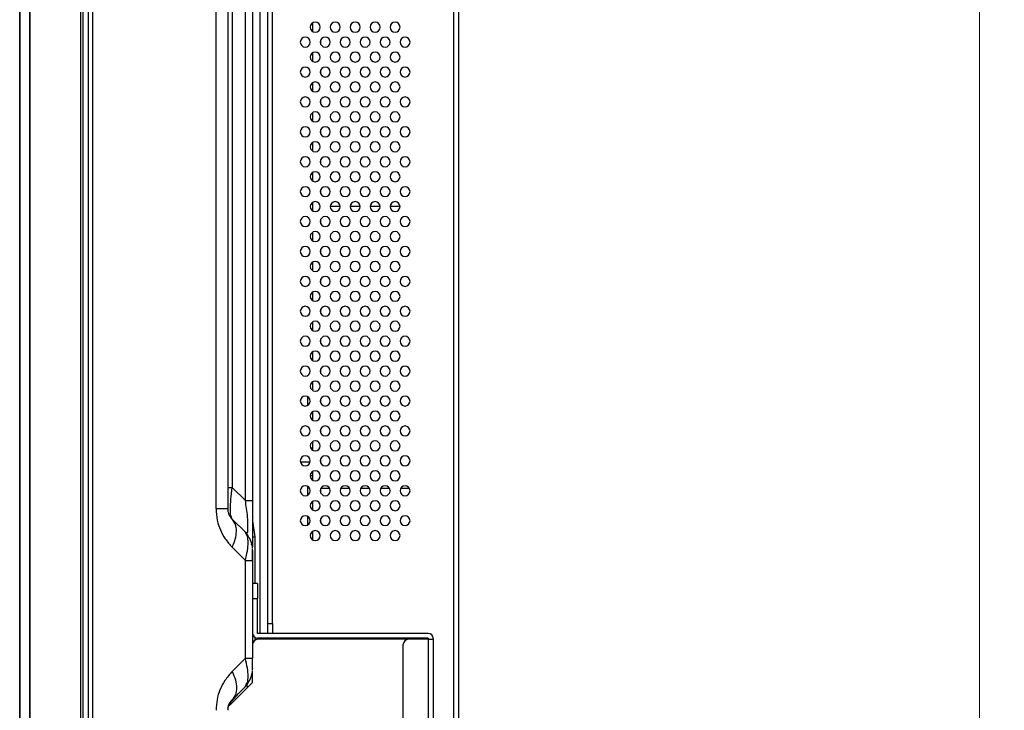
# Model space of a CAD drawing. Header units: millimetres. Extents: x 0 to 1118, y 0 to 864.
# Tile 50 of 256: x 528 to 568, y 427 to 455. Entities that reach past the tile are written whole.
import ezdxf

# ---------------------------------------------------------------- set-up
doc = ezdxf.new("R2010")
doc.units = ezdxf.units.MM
doc.styles.add('SLDTEXTSTYLE3', font='TXT', dxfattribs={"width": 0.75})
doc.dimstyles.new('SLDDIMSTYLE0', dxfattribs={"dimtxt": 4.7625, "dimasz": 3.556, "dimexe": 0, "dimexo": 0.0625, "dimgap": 1.190625, "dimtad": 1, "dimlfac": 5, "dimrnd": 1e-09, "dimzin": 12, "dimdsep": 46, "dimtxsty": 'SLDTEXTSTYLE3', "dimsah": 1, "dimcen": 0.09, "dimadec": 0, "dimazin": 3, "dimtfac": 1, "dimtofl": 0, "dimtmove": 0, "dimatfit": 3, "dimfxl": 1, "dimfrac": 2, "dimtolj": 1, "dimtzin": 12, "dimarcsym": 0})

# ---------------------------------------------------------------- blocks, each defined once
blk = doc.blocks.new('_D_11')
at = {"color": 7, "linetype": 'Continuous', "lineweight": 0}
for p, q in [((547.234, 481.059), (567.714, 481.059)), ((566.714, 350.065), (566.714, 481.059)), ((537.068, 350.065), (567.714, 350.065))]:
    blk.add_line(p, q, dxfattribs=at)
at = {"color": 7, "linetype": 'Continuous', "lineweight": 18}
for points in [[(566.714, 481.059), (566.333, 477.503), (567.095, 477.503)], [(566.714, 350.065), (567.095, 353.621), (566.333, 353.621)]]:
    blk.add_solid(points, dxfattribs=at)
at = {"color": 7, "linetype": 'Continuous', "lineweight": 18, "insert": (560.574, 409.559), "char_height": 4.7625, "attachment_point": 1, "rotation": 90, "style": 'SLDTEXTSTYLE3'}
blk.add_mtext('654.97', dxfattribs=at)

msp = doc.modelspace()

# ---------------------------------------------------------------- linework, layer by layer
at = {"color": 7, "linetype": 'Continuous', "lineweight": 25}
for p, q in [((530.9767, 542.3522), (530.9767, 351.965)), ((528.2367, 540.5322), (528.2367, 353.785)), ((528.2484, 353.785), (528.2484, 540.5322)), ((528.625, 540.5322), (528.625, 353.785)), ((528.6533, 353.785), (528.6533, 540.5322)), ((530.6767, 540.5322), (530.6767, 353.785)), ((530.7767, 353.785), (530.7767, 540.5322)), ((545.8367, 479.7688), (545.8367, 352.9062)), ((538.1767, 479.5683), (538.1767, 430.1986)), ((538.3767, 430.5986), (538.3767, 479.5186)), ((536.1081, 435.2071), (536.1081, 476.966)), ((536.5767, 476.966), (536.5767, 435.2071)), ((537.2838, 435.5242), (537.2838, 476.6489)), ((537.5767, 476.6489), (537.5767, 435.5242)), ((536.7524, 476.1175), (536.7524, 436.0556)), ((539.9767, 454.6856), (539.9767, 454.3515)), ((540.2967, 453.981), (540.2967, 453.8561)), ((539.9767, 453.4856), (539.9767, 453.1515)), ((540.2967, 452.781), (540.2967, 452.6561)), ((539.9767, 452.2856), (539.9767, 451.9515)), ((540.2967, 451.581), (540.2967, 451.4561)), ((539.9767, 451.0856), (539.9767, 450.7515)), ((540.2967, 450.381), (540.2967, 450.2561)), ((539.9767, 449.8856), (539.9767, 449.5515)), ((540.2967, 449.181), (540.2967, 449.0561)), ((539.9767, 448.6856), (539.9767, 448.3515)), ((540.2967, 447.981), (540.2967, 447.8561)), ((539.9767, 447.4856), (539.9767, 447.1515)), ((540.6872, 447.3333), (541.0861, 447.3333)), ((541.4872, 447.3333), (541.8861, 447.3333)), ((542.2872, 447.3333), (542.6861, 447.3333)), ((543.0872, 447.3333), (543.4861, 447.3333)), ((540.2967, 446.781), (540.2967, 446.6561)), ((539.9767, 446.2856), (539.9767, 445.9515)), ((540.2967, 445.581), (540.2967, 445.4561)), ((539.9767, 445.0856), (539.9767, 444.7515)), ((540.2967, 444.381), (540.2967, 444.2561)), ((539.9767, 443.8856), (539.9767, 443.5515)), ((540.2967, 443.181), (540.2967, 443.0561)), ((539.9767, 442.6856), (539.9767, 442.3515)), ((540.2967, 441.981), (540.2967, 441.8561)), ((539.9767, 441.4856), (539.9767, 441.1515)), ((540.2967, 440.781), (540.2967, 440.6561)), ((539.9767, 440.2856), (539.9767, 439.9515)), ((539.7767, 439.6972), (539.7767, 439.3399)), ((540.2967, 439.581), (540.2967, 439.4561)), ((539.9767, 439.0856), (539.9767, 438.7515)), ((540.2967, 438.381), (540.2967, 438.2561)), ((539.9767, 437.8856), (539.9767, 437.5515)), ((539.9767, 437.6302), (539.9072, 437.6302)), ((540.2967, 437.181), (540.2967, 437.0561)), ((539.9767, 436.6856), (539.9767, 436.3515)), ((539.887, 436.5302), (539.9767, 436.5302)), ((536.5767, 436.0556), (536.7524, 436.0556)), ((537.2838, 435.5242), (536.7524, 436.0556)), ((539.7767, 436.0972), (539.7767, 435.7399)), ((540.2967, 435.981), (540.2967, 435.8561)), ((540.3141, 436.0196), (540.6593, 436.0196)), ((541.1141, 436.0196), (541.4593, 436.0196)), ((541.9141, 436.0196), (542.2593, 436.0196)), ((542.7141, 436.0196), (543.0593, 436.0196)), ((543.5141, 436.0196), (543.8593, 436.0196)), ((539.9767, 435.4856), (539.9767, 435.1515)), ((537.2838, 434.2514), (536.7524, 434.7828)), ((539.7767, 434.8972), (539.7767, 434.5399)), ((540.2967, 434.781), (540.2967, 434.6561)), ((539.9767, 434.2856), (539.9767, 433.9515)), ((537.5767, 434.0669), (537.6645, 434.0669)), ((536.7529, 433.653), (537.2838, 433.1201)), ((537.2838, 429.197), (537.2838, 433.1201)), ((537.2838, 433.1201), (537.5767, 433.1201)), ((537.5767, 433.1201), (537.5767, 429.197)), ((537.7767, 432.1986), (537.5767, 432.1986)), ((537.7767, 432.1986), (537.7767, 431.5986)), ((537.5767, 431.5986), (537.7767, 431.5986)), ((537.7767, 430.1986), (537.7767, 431.5986)), ((538.1767, 430.5986), (538.3767, 430.5986)), ((538.3767, 430.5986), (538.3767, 430.1986)), ((544.6167, 430.1986), (537.7767, 430.1986)), ((544.6167, 429.9986), (537.7767, 429.9986)), ((543.8167, 429.9586), (537.7767, 429.9586)), ((538.1767, 429.9986), (538.1767, 429.9586)), ((539.7767, 429.9986), (539.7767, 429.9586)), ((539.9767, 429.9986), (539.9767, 429.9586)), ((540.2967, 429.9986), (540.2967, 429.9586)), ((544.6167, 429.9586), (543.8167, 429.9586)), ((543.8967, 429.9986), (543.8967, 429.9586)), ((544.0767, 429.9586), (544.0767, 429.9986)), ((544.5767, 429.9986), (544.5767, 429.9586)), ((544.6167, 429.9986), (544.6167, 429.9586)), ((544.6167, 429.9586), (544.6167, 358.5462)), ((544.6167, 429.9586), (544.8167, 429.9586)), ((544.8167, 429.9986), (544.8167, 429.9586)), ((544.8167, 429.9586), (544.8167, 358.5462)), ((543.6167, 358.7462), (543.6167, 429.7586)), ((537.2838, 429.197), (536.7524, 428.6657)), ((537.2838, 429.197), (537.5767, 429.197)), ((537.5767, 428.8249), (537.5767, 429.197)), ((537.5767, 428.7899), (537.5767, 428.7728)), ((537.5767, 428.227), (537.5767, 428.5862)), ((537.5767, 428.227), (536.6353, 427.2856)), ((536.7524, 427.5343), (537.2838, 428.0657)), ((537.2838, 428.0657), (537.323, 428.1429)), ((537.001, 427.7828), (536.7235, 427.4835)), ((536.586, 427.1918), (536.5877, 427.2081))]:
    msp.add_line(p, q, dxfattribs=at)
at = {"color": 8, "linetype": 'Continuous', "lineweight": 25}
for p, q in [((531.1524, 539.1794), (531.1524, 361.1578)), ((545.6367, 352.9062), (545.6367, 479.7636)), ((537.8838, 430.1986), (537.8838, 479.5606)), ((539.4904, 437.0802), (539.883, 437.0802)), ((537.5767, 434.7108), (537.6645, 434.0669)), ((537.6645, 434.0669), (537.6645, 432.1986)), ((537.6645, 430.0329), (537.6645, 429.9242)), ((537.8838, 429.9586), (537.8838, 429.9986)), ((544.0217, 429.9986), (544.0217, 429.9586))]:
    msp.add_line(p, q, dxfattribs=at)
at = {"color": 7, "linetype": 'Continuous', "lineweight": 25, "flags": 128}
for points in [[(537.2838, 434.2514), (537.3497, 434.1787), (537.3926, 434.1225)], [(537.2838, 428.0657), (537.3497, 428.1384), (537.3926, 428.1947)]]:
    msp.add_lwpolyline(points, dxfattribs=at)
at = {"color": 7, "linetype": 'Continuous', "lineweight": 25}
for centre, radius, start, end in [((540.0867, 454.5186), 0.2, 90, 270), ((540.0867, 454.5186), 0.2, 270, 90), ((540.8867, 454.5186), 0.2, 90, 270), ((540.8867, 454.5186), 0.2, 270, 90), ((541.6867, 454.5186), 0.2, 90, 270), ((541.6867, 454.5186), 0.2, 270, 90), ((542.4867, 454.5186), 0.2, 90, 270), ((542.4867, 454.5186), 0.2, 270, 90), ((543.2867, 454.5186), 0.2, 90, 270), ((543.2867, 454.5186), 0.2, 270, 90), ((539.6867, 453.9186), 0.2, 90, 270), ((539.6867, 453.9186), 0.2, 270, 90), ((540.4867, 453.9186), 0.2, 90, 270), ((540.4867, 453.9186), 0.2, 270, 90), ((541.2867, 453.9186), 0.2, 90, 270), ((541.2867, 453.9186), 0.2, 270, 90), ((542.0867, 453.9186), 0.2, 90, 270), ((542.0867, 453.9186), 0.2, 270, 90), ((542.8867, 453.9186), 0.2, 90, 270), ((542.8867, 453.9186), 0.2, 270, 90), ((543.6867, 453.9186), 0.2, 90, 270), ((543.6867, 453.9186), 0.2, 270, 90), ((540.0867, 453.3186), 0.2, 90, 270), ((540.0867, 453.3186), 0.2, 270, 90), ((540.8867, 453.3186), 0.2, 90, 270), ((540.8867, 453.3186), 0.2, 270, 90), ((541.6867, 453.3186), 0.2, 90, 270), ((541.6867, 453.3186), 0.2, 270, 90), ((542.4867, 453.3186), 0.2, 90, 270), ((542.4867, 453.3186), 0.2, 270, 90), ((543.2867, 453.3186), 0.2, 90, 270), ((543.2867, 453.3186), 0.2, 270, 90), ((539.6867, 452.7186), 0.2, 90, 270), ((539.6867, 452.7186), 0.2, 270, 90), ((540.4867, 452.7186), 0.2, 90, 270), ((540.4867, 452.7186), 0.2, 270, 90), ((541.2867, 452.7186), 0.2, 90, 270), ((541.2867, 452.7186), 0.2, 270, 90), ((542.0867, 452.7186), 0.2, 90, 270), ((542.0867, 452.7186), 0.2, 270, 90), ((542.8867, 452.7186), 0.2, 90, 270), ((542.8867, 452.7186), 0.2, 270, 90), ((543.6867, 452.7186), 0.2, 90, 270), ((543.6867, 452.7186), 0.2, 270, 90), ((540.0867, 452.1186), 0.2, 90, 270), ((540.0867, 452.1186), 0.2, 270, 90), ((540.8867, 452.1186), 0.2, 90, 270), ((540.8867, 452.1186), 0.2, 270, 90), ((541.6867, 452.1186), 0.2, 90, 270), ((541.6867, 452.1186), 0.2, 270, 90), ((542.4867, 452.1186), 0.2, 90, 270), ((542.4867, 452.1186), 0.2, 270, 90), ((543.2867, 452.1186), 0.2, 90, 270), ((543.2867, 452.1186), 0.2, 270, 90), ((539.6867, 451.5186), 0.2, 90, 270), ((539.6867, 451.5186), 0.2, 270, 90), ((540.4867, 451.5186), 0.2, 90, 270), ((540.4867, 451.5186), 0.2, 270, 90), ((541.2867, 451.5186), 0.2, 90, 270), ((541.2867, 451.5186), 0.2, 270, 90), ((542.0867, 451.5186), 0.2, 90, 270), ((542.0867, 451.5186), 0.2, 270, 90), ((542.8867, 451.5186), 0.2, 90, 270), ((542.8867, 451.5186), 0.2, 270, 90), ((543.6867, 451.5186), 0.2, 90, 270), ((543.6867, 451.5186), 0.2, 270, 90), ((540.0867, 450.9186), 0.2, 90, 270), ((540.0867, 450.9186), 0.2, 270, 90), ((540.8867, 450.9186), 0.2, 90, 270), ((540.8867, 450.9186), 0.2, 270, 90), ((541.6867, 450.9186), 0.2, 90, 270), ((541.6867, 450.9186), 0.2, 270, 90), ((542.4867, 450.9186), 0.2, 90, 270), ((542.4867, 450.9186), 0.2, 270, 90), ((543.2867, 450.9186), 0.2, 90, 270), ((543.2867, 450.9186), 0.2, 270, 90), ((539.6867, 450.3186), 0.2, 90, 270), ((539.6867, 450.3186), 0.2, 270, 90), ((540.4867, 450.3186), 0.2, 90, 270), ((540.4867, 450.3186), 0.2, 270, 90), ((541.2867, 450.3186), 0.2, 90, 270), ((541.2867, 450.3186), 0.2, 270, 90), ((542.0867, 450.3186), 0.2, 90, 270), ((542.0867, 450.3186), 0.2, 270, 90), ((542.8867, 450.3186), 0.2, 90, 270), ((542.8867, 450.3186), 0.2, 270, 90), ((543.6867, 450.3186), 0.2, 90, 270), ((543.6867, 450.3186), 0.2, 270, 90), ((540.0867, 449.7186), 0.2, 90, 270), ((540.0867, 449.7186), 0.2, 270, 90), ((540.8867, 449.7186), 0.2, 90, 270), ((540.8867, 449.7186), 0.2, 270, 90), ((541.6867, 449.7186), 0.2, 90, 270), ((541.6867, 449.7186), 0.2, 270, 90), ((542.4867, 449.7186), 0.2, 90, 270), ((542.4867, 449.7186), 0.2, 270, 90), ((543.2867, 449.7186), 0.2, 90, 270), ((543.2867, 449.7186), 0.2, 270, 90), ((539.6867, 449.1186), 0.2, 90, 270), ((539.6867, 449.1186), 0.2, 270, 90), ((540.4867, 449.1186), 0.2, 90, 270), ((540.4867, 449.1186), 0.2, 270, 90), ((541.2867, 449.1186), 0.2, 90, 270), ((541.2867, 449.1186), 0.2, 270, 90), ((542.0867, 449.1186), 0.2, 90, 270), ((542.0867, 449.1186), 0.2, 270, 90), ((542.8867, 449.1186), 0.2, 90, 270), ((542.8867, 449.1186), 0.2, 270, 90), ((543.6867, 449.1186), 0.2, 90, 270), ((543.6867, 449.1186), 0.2, 270, 90), ((540.0867, 448.5186), 0.2, 90, 270), ((540.0867, 448.5186), 0.2, 270, 90), ((540.8867, 448.5186), 0.2, 90, 270), ((540.8867, 448.5186), 0.2, 270, 90), ((541.6867, 448.5186), 0.2, 90, 270), ((541.6867, 448.5186), 0.2, 270, 90), ((542.4867, 448.5186), 0.2, 90, 270), ((542.4867, 448.5186), 0.2, 270, 90), ((543.2867, 448.5186), 0.2, 90, 270), ((543.2867, 448.5186), 0.2, 270, 90), ((539.6867, 447.9186), 0.2, 90, 270), ((539.6867, 447.9186), 0.2, 270, 90), ((540.4867, 447.9186), 0.2, 90, 270), ((540.4867, 447.9186), 0.2, 270, 90), ((541.2867, 447.9186), 0.2, 90, 270), ((541.2867, 447.9186), 0.2, 270, 90), ((542.0867, 447.9186), 0.2, 90, 270), ((542.0867, 447.9186), 0.2, 270, 90), ((542.8867, 447.9186), 0.2, 90, 270), ((542.8867, 447.9186), 0.2, 270, 90), ((543.6867, 447.9186), 0.2, 90, 270), ((543.6867, 447.9186), 0.2, 270, 90), ((540.0867, 447.3186), 0.2, 90, 270), ((540.0867, 447.3186), 0.2, 270, 90), ((540.8867, 447.3186), 0.2, 90, 270), ((540.8867, 447.3186), 0.2, 270, 90), ((541.6867, 447.3186), 0.2, 90, 270), ((541.6867, 447.3186), 0.2, 270, 90), ((542.4867, 447.3186), 0.2, 90, 270), ((542.4867, 447.3186), 0.2, 270, 90), ((543.2867, 447.3186), 0.2, 90, 270), ((543.2867, 447.3186), 0.2, 270, 90), ((539.6867, 446.7186), 0.2, 90, 270), ((539.6867, 446.7186), 0.2, 270, 90), ((540.4867, 446.7186), 0.2, 90, 270), ((540.4867, 446.7186), 0.2, 270, 90), ((541.2867, 446.7186), 0.2, 90, 270), ((541.2867, 446.7186), 0.2, 270, 90), ((542.0867, 446.7186), 0.2, 90, 270), ((542.0867, 446.7186), 0.2, 270, 90), ((542.8867, 446.7186), 0.2, 90, 270), ((542.8867, 446.7186), 0.2, 270, 90), ((543.6867, 446.7186), 0.2, 90, 270), ((543.6867, 446.7186), 0.2, 270, 90), ((540.0867, 446.1186), 0.2, 90, 270), ((540.0867, 446.1186), 0.2, 270, 90), ((540.8867, 446.1186), 0.2, 90, 270), ((540.8867, 446.1186), 0.2, 270, 90), ((541.6867, 446.1186), 0.2, 90, 270), ((541.6867, 446.1186), 0.2, 270, 90), ((542.4867, 446.1186), 0.2, 90, 270), ((542.4867, 446.1186), 0.2, 270, 90), ((543.2867, 446.1186), 0.2, 90, 270), ((543.2867, 446.1186), 0.2, 270, 90), ((539.6867, 445.5186), 0.2, 90, 270), ((539.6867, 445.5186), 0.2, 270, 90), ((540.4867, 445.5186), 0.2, 90, 270), ((540.4867, 445.5186), 0.2, 270, 90), ((541.2867, 445.5186), 0.2, 90, 270), ((541.2867, 445.5186), 0.2, 270, 90), ((542.0867, 445.5186), 0.2, 90, 270), ((542.0867, 445.5186), 0.2, 270, 90), ((542.8867, 445.5186), 0.2, 90, 270), ((542.8867, 445.5186), 0.2, 270, 90), ((543.6867, 445.5186), 0.2, 90, 270), ((543.6867, 445.5186), 0.2, 270, 90), ((540.0867, 444.9186), 0.2, 90, 270), ((540.0867, 444.9186), 0.2, 270, 90), ((540.8867, 444.9186), 0.2, 90, 270), ((540.8867, 444.9186), 0.2, 270, 90), ((541.6867, 444.9186), 0.2, 90, 270), ((541.6867, 444.9186), 0.2, 270, 90), ((542.4867, 444.9186), 0.2, 90, 270), ((542.4867, 444.9186), 0.2, 270, 90), ((543.2867, 444.9186), 0.2, 90, 270), ((543.2867, 444.9186), 0.2, 270, 90), ((539.6867, 444.3186), 0.2, 90, 270), ((539.6867, 444.3186), 0.2, 270, 90), ((540.4867, 444.3186), 0.2, 90, 270), ((540.4867, 444.3186), 0.2, 270, 90), ((541.2867, 444.3186), 0.2, 90, 270), ((541.2867, 444.3186), 0.2, 270, 90), ((542.0867, 444.3186), 0.2, 90, 270), ((542.0867, 444.3186), 0.2, 270, 90), ((542.8867, 444.3186), 0.2, 90, 270), ((542.8867, 444.3186), 0.2, 270, 90), ((543.6867, 444.3186), 0.2, 90, 270), ((543.6867, 444.3186), 0.2, 270, 90), ((540.0867, 443.7186), 0.2, 90, 270), ((540.0867, 443.7186), 0.2, 270, 90), ((540.8867, 443.7186), 0.2, 90, 270), ((540.8867, 443.7186), 0.2, 270, 90), ((541.6867, 443.7186), 0.2, 90, 270), ((541.6867, 443.7186), 0.2, 270, 90), ((542.4867, 443.7186), 0.2, 90, 270), ((542.4867, 443.7186), 0.2, 270, 90), ((543.2867, 443.7186), 0.2, 90, 270), ((543.2867, 443.7186), 0.2, 270, 90), ((539.6867, 443.1186), 0.2, 90, 270), ((539.6867, 443.1186), 0.2, 270, 90), ((540.4867, 443.1186), 0.2, 90, 270), ((540.4867, 443.1186), 0.2, 270, 90), ((541.2867, 443.1186), 0.2, 90, 270), ((541.2867, 443.1186), 0.2, 270, 90), ((542.0867, 443.1186), 0.2, 90, 270), ((542.0867, 443.1186), 0.2, 270, 90), ((542.8867, 443.1186), 0.2, 90, 270), ((542.8867, 443.1186), 0.2, 270, 90), ((543.6867, 443.1186), 0.2, 90, 270), ((543.6867, 443.1186), 0.2, 270, 90), ((540.0867, 442.5186), 0.2, 90, 270), ((540.0867, 442.5186), 0.2, 270, 90), ((540.8867, 442.5186), 0.2, 90, 270), ((540.8867, 442.5186), 0.2, 270, 90), ((541.6867, 442.5186), 0.2, 90, 270), ((541.6867, 442.5186), 0.2, 270, 90), ((542.4867, 442.5186), 0.2, 90, 270), ((542.4867, 442.5186), 0.2, 270, 90), ((543.2867, 442.5186), 0.2, 90, 270), ((543.2867, 442.5186), 0.2, 270, 90), ((539.6867, 441.9186), 0.2, 90, 270), ((539.6867, 441.9186), 0.2, 270, 90), ((540.4867, 441.9186), 0.2, 90, 270), ((540.4867, 441.9186), 0.2, 270, 90), ((541.2867, 441.9186), 0.2, 90, 270), ((541.2867, 441.9186), 0.2, 270, 90), ((542.0867, 441.9186), 0.2, 90, 270), ((542.0867, 441.9186), 0.2, 270, 90), ((542.8867, 441.9186), 0.2, 90, 270), ((542.8867, 441.9186), 0.2, 270, 90), ((543.6867, 441.9186), 0.2, 90, 270), ((543.6867, 441.9186), 0.2, 270, 90), ((540.0867, 441.3186), 0.2, 90, 270), ((540.0867, 441.3186), 0.2, 270, 90), ((540.8867, 441.3186), 0.2, 90, 270), ((540.8867, 441.3186), 0.2, 270, 90), ((541.6867, 441.3186), 0.2, 90, 270), ((541.6867, 441.3186), 0.2, 270, 90), ((542.4867, 441.3186), 0.2, 90, 270), ((542.4867, 441.3186), 0.2, 270, 90), ((543.2867, 441.3186), 0.2, 90, 270), ((543.2867, 441.3186), 0.2, 270, 90), ((539.6867, 440.7186), 0.2, 90, 270), ((539.6867, 440.7186), 0.2, 270, 90), ((540.4867, 440.7186), 0.2, 90, 270), ((540.4867, 440.7186), 0.2, 270, 90), ((541.2867, 440.7186), 0.2, 90, 270), ((541.2867, 440.7186), 0.2, 270, 90), ((542.0867, 440.7186), 0.2, 90, 270), ((542.0867, 440.7186), 0.2, 270, 90), ((542.8867, 440.7186), 0.2, 90, 270), ((542.8867, 440.7186), 0.2, 270, 90), ((543.6867, 440.7186), 0.2, 90, 270), ((543.6867, 440.7186), 0.2, 270, 90), ((540.0867, 440.1186), 0.2, 90, 270), ((540.0867, 440.1186), 0.2, 270, 90), ((540.8867, 440.1186), 0.2, 90, 270), ((540.8867, 440.1186), 0.2, 270, 90), ((541.6867, 440.1186), 0.2, 90, 270), ((541.6867, 440.1186), 0.2, 270, 90), ((542.4867, 440.1186), 0.2, 90, 270), ((542.4867, 440.1186), 0.2, 270, 90), ((543.2867, 440.1186), 0.2, 90, 270), ((543.2867, 440.1186), 0.2, 270, 90), ((539.6867, 439.5186), 0.2, 90, 270), ((539.6867, 439.5186), 0.2, 270, 90), ((540.4867, 439.5186), 0.2, 90, 270), ((540.4867, 439.5186), 0.2, 270, 90), ((541.2867, 439.5186), 0.2, 90, 270), ((541.2867, 439.5186), 0.2, 270, 90), ((542.0867, 439.5186), 0.2, 90, 270), ((542.0867, 439.5186), 0.2, 270, 90), ((542.8867, 439.5186), 0.2, 90, 270), ((542.8867, 439.5186), 0.2, 270, 90), ((543.6867, 439.5186), 0.2, 90, 270), ((543.6867, 439.5186), 0.2, 270, 90), ((540.0867, 438.9186), 0.2, 90, 270), ((540.0867, 438.9186), 0.2, 270, 90), ((540.8867, 438.9186), 0.2, 90, 270), ((540.8867, 438.9186), 0.2, 270, 90), ((541.6867, 438.9186), 0.2, 90, 270), ((541.6867, 438.9186), 0.2, 270, 90), ((542.4867, 438.9186), 0.2, 90, 270), ((542.4867, 438.9186), 0.2, 270, 90), ((543.2867, 438.9186), 0.2, 90, 270), ((543.2867, 438.9186), 0.2, 270, 90), ((539.6867, 438.3186), 0.2, 90, 270), ((539.6867, 438.3186), 0.2, 270, 90), ((540.4867, 438.3186), 0.2, 90, 270), ((540.4867, 438.3186), 0.2, 270, 90), ((541.2867, 438.3186), 0.2, 90, 270), ((541.2867, 438.3186), 0.2, 270, 90), ((542.0867, 438.3186), 0.2, 90, 270), ((542.0867, 438.3186), 0.2, 270, 90), ((542.8867, 438.3186), 0.2, 90, 270), ((542.8867, 438.3186), 0.2, 270, 90), ((543.6867, 438.3186), 0.2, 90, 270), ((543.6867, 438.3186), 0.2, 270, 90), ((540.0867, 437.7186), 0.2, 90, 270), ((540.0867, 437.7186), 0.2, 270, 90), ((540.8867, 437.7186), 0.2, 90, 270), ((540.8867, 437.7186), 0.2, 270, 90), ((541.6867, 437.7186), 0.2, 90, 270), ((541.6867, 437.7186), 0.2, 270, 90), ((542.4867, 437.7186), 0.2, 90, 270), ((542.4867, 437.7186), 0.2, 270, 90), ((543.2867, 437.7186), 0.2, 90, 270), ((543.2867, 437.7186), 0.2, 270, 90), ((539.6867, 437.1186), 0.2, 90, 270), ((539.6867, 437.1186), 0.2, 270, 90), ((540.4867, 437.1186), 0.2, 90, 270), ((540.4867, 437.1186), 0.2, 270, 90), ((541.2867, 437.1186), 0.2, 90, 270), ((541.2867, 437.1186), 0.2, 270, 90), ((542.0867, 437.1186), 0.2, 90, 270), ((542.0867, 437.1186), 0.2, 270, 90), ((542.8867, 437.1186), 0.2, 90, 270), ((542.8867, 437.1186), 0.2, 270, 90), ((543.6867, 437.1186), 0.2, 90, 270), ((543.6867, 437.1186), 0.2, 270, 90), ((540.0867, 436.5186), 0.2, 90, 270), ((540.0867, 436.5186), 0.2, 270, 90), ((540.8867, 436.5186), 0.2, 90, 270), ((540.8867, 436.5186), 0.2, 270, 90), ((541.6867, 436.5186), 0.2, 90, 270), ((541.6867, 436.5186), 0.2, 270, 90), ((542.4867, 436.5186), 0.2, 90, 270), ((542.4867, 436.5186), 0.2, 270, 90), ((543.2867, 436.5186), 0.2, 90, 270), ((543.2867, 436.5186), 0.2, 270, 90), ((539.6867, 435.9186), 0.2, 90, 270), ((539.6867, 435.9186), 0.2, 270, 90), ((540.4867, 435.9186), 0.2, 90, 270), ((540.4867, 435.9186), 0.2, 270, 90), ((541.2867, 435.9186), 0.2, 90, 270), ((541.2867, 435.9186), 0.2, 270, 90), ((542.0867, 435.9186), 0.2, 90, 270), ((542.0867, 435.9186), 0.2, 270, 90), ((542.8867, 435.9186), 0.2, 90, 270), ((542.8867, 435.9186), 0.2, 270, 90), ((543.6867, 435.9186), 0.2, 90, 270), ((543.6867, 435.9186), 0.2, 270, 90), ((540.0867, 435.3186), 0.2, 90, 270), ((540.0867, 435.3186), 0.2, 270, 90), ((540.8867, 435.3186), 0.2, 90, 270), ((540.8867, 435.3186), 0.2, 270, 90), ((541.6867, 435.3186), 0.2, 90, 270), ((541.6867, 435.3186), 0.2, 270, 90), ((542.4867, 435.3186), 0.2, 90, 270), ((542.4867, 435.3186), 0.2, 270, 90), ((543.2867, 435.3186), 0.2, 90, 270), ((543.2867, 435.3186), 0.2, 270, 90), ((539.6867, 434.7186), 0.2, 90, 270), ((539.6867, 434.7186), 0.2, 270, 90), ((540.4867, 434.7186), 0.2, 90, 270), ((540.4867, 434.7186), 0.2, 270, 90), ((541.2867, 434.7186), 0.2, 90, 270), ((541.2867, 434.7186), 0.2, 270, 90), ((542.0867, 434.7186), 0.2, 90, 270), ((542.0867, 434.7186), 0.2, 270, 90), ((542.8867, 434.7186), 0.2, 90, 270), ((542.8867, 434.7186), 0.2, 270, 90), ((543.6867, 434.7186), 0.2, 90, 270), ((543.6867, 434.7186), 0.2, 270, 90), ((540.0867, 434.1186), 0.2, 90, 270), ((540.0867, 434.1186), 0.2, 270, 90), ((540.8867, 434.1186), 0.2, 90, 270), ((540.8867, 434.1186), 0.2, 270, 90), ((541.6867, 434.1186), 0.2, 90, 270), ((541.6867, 434.1186), 0.2, 270, 90), ((542.4867, 434.1186), 0.2, 90, 270), ((542.4867, 434.1186), 0.2, 270, 90), ((543.2867, 434.1186), 0.2, 90, 270), ((543.2867, 434.1186), 0.2, 270, 90), ((536.5767, 433.5443), 1, 5.32185, 16.49259), ((537.7767, 430.1986), 0.2, 180, 270), ((537.7767, 429.7586), 0.2, 90, 180), ((543.8167, 429.7586), 0.2, 90, 180), ((544.6167, 429.9986), 0.2, 0, 90), ((536.5767, 428.7728), 1, 343.50743, 354.67818)]:
    msp.add_arc(centre, radius, start, end, dxfattribs=at)
for points, knots in [([(536.7524, 434.7828), (536.7331, 434.8192), (536.6966, 434.8879), (536.6822, 435.1804), (536.6981, 435.5778), (536.7338, 435.8915), (536.7524, 436.0556)], [0, 0, 0, 0, 0.2688159, 0.5076808, 0.7425049, 1, 1, 1, 1]), ([(537.2838, 434.2514), (537.3001, 434.2417), (537.3222, 434.2285), (537.3592, 434.241), (537.3858, 434.2537), (537.3802, 434.3423), (537.3816, 434.4898), (537.3872, 434.6846), (537.3661, 435.0293), (537.3191, 435.3116), (537.2838, 435.5242)], [0, 0, 0, 0, 0.19008177, 0.25665107, 0.29381266, 0.37994218, 0.50904746, 0.6195605, 0.71357111, 1, 1, 1, 1]), ([(537.5767, 435.5242), (537.5767, 435.3039), (537.5767, 434.8951), (537.5767, 434.3529), (537.5767, 433.9784), (537.5767, 433.7567), (537.5767, 433.6939), (537.5767, 433.6705)], [0, 0, 0, 0, 0.2752392, 0.5107097, 0.723956, 0.8968161, 1, 1, 1, 1]), ([(536.1081, 435.2071), (536.1197, 435.0495), (536.142, 434.7487), (536.2721, 434.3301), (536.4797, 433.9636), (536.6575, 433.7615), (536.7529, 433.653)], [0, 0, 0, 0, 0.2531162, 0.4831509, 0.7226755, 1, 1, 1, 1]), ([(536.5767, 435.2071), (536.5778, 435.1796), (536.5802, 435.1234), (536.5991, 435.038), (536.6234, 434.9708), (536.6568, 434.9055), (536.6944, 434.8466), (536.7299, 434.8076), (536.7524, 434.7828)], [0, 0, 0, 0, 0.1007914, 0.2060921, 0.3836279, 0.5207568, 0.6959363, 1, 1, 1, 1]), ([(536.7529, 433.653), (536.7913, 433.7384), (536.8767, 433.928), (536.9371, 434.2265), (536.9235, 434.5452), (536.8121, 434.6999), (536.7524, 434.7828)], [0, 0, 0, 0, 0.1876173, 0.4168994, 0.6877368, 1, 1, 1, 1]), ([(537.2838, 433.1201), (537.3153, 433.2548), (537.3768, 433.5179), (537.4008, 433.8535), (537.3755, 434.1162), (537.3147, 434.2058), (537.2838, 434.2514)], [0, 0, 0, 0, 0.2571258, 0.5023299, 0.7463361, 1, 1, 1, 1]), ([(537.5598, 433.7184), (537.5341, 433.817), (537.4897, 433.9875), (537.3753, 434.1214), (537.3271, 434.1779)], [0, 0, 0, 0, 0.5783765, 1, 1, 1, 1]), ([(537.5726, 433.6341), (537.5688, 433.6657), (537.5607, 433.7321), (537.5449, 433.7645), (537.5367, 433.7815)], [0, 0, 0, 0, 0.47666261, 1, 1, 1, 1]), ([(537.5764, 433.6636), (537.5752, 433.6715), (537.5728, 433.6873), (537.549, 433.7775), (537.5372, 433.8225)], [0, 0, 0, 0, 0.50228734, 1, 1, 1, 1]), ([(537.5726, 433.1151), (537.5726, 433.1677), (537.5725, 433.2723), (537.5723, 433.4193), (537.5722, 433.5417), (537.5721, 433.586), (537.572, 433.6082)], [0, 0, 0, 0, 0.2520321, 0.5010888, 0.7498685, 1, 1, 1, 1]), ([(537.5767, 433.5257), (537.5767, 433.5214), (537.5767, 433.5134), (537.5767, 433.4707), (537.5767, 433.4019), (537.5767, 433.2839), (537.5767, 433.1758), (537.5767, 433.1201)], [0, 0, 0, 0, 0.1578781, 0.2982868, 0.4384786, 0.7109316, 1, 1, 1, 1]), ([(537.572, 428.7089), (537.5721, 428.7311), (537.5722, 428.7754), (537.5723, 428.8978), (537.5725, 429.0448), (537.5726, 429.1494), (537.5726, 429.202)], [0, 0, 0, 0, 0.2501315, 0.4989112, 0.7479678, 1, 1, 1, 1]), ([(536.7524, 428.6657), (536.6519, 428.5509), (536.4657, 428.3384), (536.2592, 427.952), (536.1349, 427.54), (536.117, 427.2537), (536.1081, 427.11)], [0, 0, 0, 0, 0.2921885, 0.5413526, 0.7696872, 1, 1, 1, 1]), ([(537.3274, 428.1396), (537.3755, 428.196), (537.4898, 428.3297), (537.5341, 428.5001), (537.5598, 428.5987)], [0, 0, 0, 0, 0.4210836, 1, 1, 1, 1]), ([(537.5367, 428.5356), (537.5449, 428.5526), (537.5607, 428.585), (537.5688, 428.6514), (537.5726, 428.683)], [0, 0, 0, 0, 0.52333758, 1, 1, 1, 1]), ([(537.5376, 428.496), (537.5493, 428.5406), (537.5732, 428.6318), (537.5755, 428.6461), (537.5767, 428.6535)], [0, 0, 0, 0, 0.4889218, 1, 1, 1, 1]), ([(537.3767, 428.0348), (537.3754, 428.0446), (537.3635, 428.1357), (537.3214, 428.0987), (537.2838, 428.0657)], [0, 0, 0, 0, 0.10767232, 1, 1, 1, 1]), ([(536.7524, 427.5343), (536.7302, 427.5099), (536.695, 427.4712), (536.6573, 427.4125), (536.6239, 427.3473), (536.5993, 427.2799), (536.5803, 427.1941), (536.5779, 427.1377), (536.5767, 427.11)], [0, 0, 0, 0, 0.3008342, 0.4754379, 0.6147132, 0.7928601, 0.8985685, 1, 1, 1, 1]), ([(536.6043, 427.2389), (536.6071, 427.2588), (536.6182, 427.3381), (536.6706, 427.4187), (536.716, 427.4742), (536.7235, 427.4835)], [0, 0, 0, 0, 0.21717168, 0.86929877, 1, 1, 1, 1])]:
    msp.add_open_spline(points, degree=3, knots=knots, dxfattribs=at)
for points in [[(537.2838, 435.5242), (537.3275, 435.5242), (537.4148, 435.5242), (537.5057, 435.5242), (537.5656, 435.5242), (537.573, 435.5242), (537.5767, 435.5242)], [(536.1081, 435.2071), (536.178, 435.2071), (536.3177, 435.2071), (536.4632, 435.2071), (536.5589, 435.2071), (536.5708, 435.2071), (536.5767, 435.2071)], [(536.7524, 428.6657), (536.802, 428.5516), (536.9011, 428.3234), (536.9406, 428.0059), (536.9011, 427.7278), (536.802, 427.5988), (536.7524, 427.5343)]]:
    msp.add_open_spline(points, degree=3, dxfattribs=at)
at = {"color": 8, "linetype": 'Continuous', "lineweight": 25}
for points, knots in [([(537.323, 428.1429), (537.3389, 428.1685), (537.3838, 428.2407), (537.3998, 428.4702), (537.3758, 428.8024), (537.3149, 429.0638), (537.2838, 429.197)], [0, 0, 0, 0, 0.15375262, 0.43296839, 0.7109293, 1, 1, 1, 1]), ([(536.7003, 427.3507), (536.7012, 427.367), (536.7072, 427.4816), (536.7316, 427.5099), (536.7524, 427.5343)], [0, 0, 0, 0, 0.1424185, 1, 1, 1, 1]), ([(536.7235, 427.4835), (536.7282, 427.4958), (536.7338, 427.5105), (536.7408, 427.5191), (536.7419, 427.5206)], [0, 0, 0, 0, 0.836119, 1, 1, 1, 1])]:
    msp.add_open_spline(points, degree=3, knots=knots, dxfattribs=at)

# ---------------------------------------------------------------- dimensions: what is measured, and where the dimension line sits
at = {"color": 7, "linetype": 'Continuous', "lineweight": 18}
dim = msp.add_linear_dim(base=(566.7136, 481.0586), p1=(536.0681, 350.065), p2=(546.2337, 481.0586), angle=90, dimstyle='SLDDIMSTYLE0', dxfattribs=at)
dim.commit()
dim.dimension.update_dxf_attribs({"geometry": '_D_11', "text_midpoint": (566.7136, 419.2336), "dimtype": 160})

doc.saveas('drawing.dxf')
